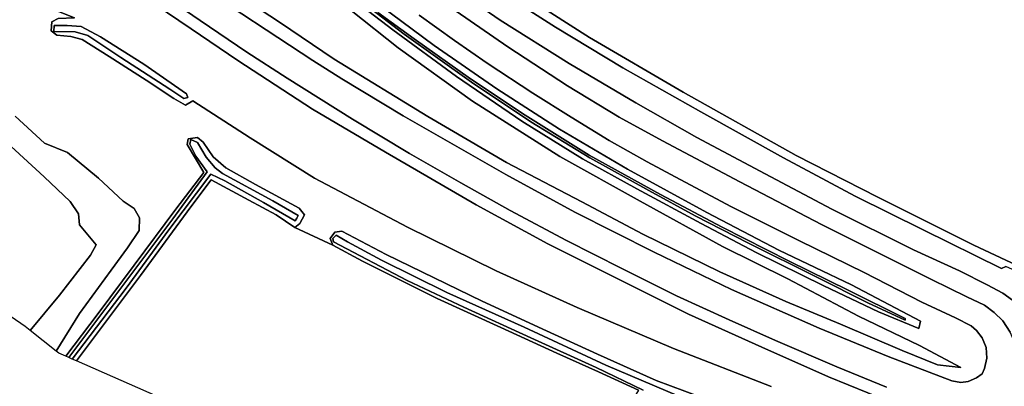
# Model space of a CAD drawing. Extents: x -26035517 to 31750492, y -9237385 to 8160032.
# Tile 167 of 256: x 15444981 to 15655273, y 5116092 to 5194279. Entities that reach past the tile are written whole.
import ezdxf

# ---------------------------------------------------------------- set-up
doc = ezdxf.new("R2010")
doc.units = 0
doc.layers.add('T-25', color=7, linetype='CONTINUOUS')

msp = doc.modelspace()

# ---------------------------------------------------------------- linework, layer by layer
at = {"layer": 'T-25', "color": 9}
for points in [[(15668048, 5137180, 4837), (15648788, 5146219, 4837), (15628241, 5156443, 4837), (15610838, 5165301, 4837), (15586667, 5178794, 4837), (15566645, 5190482, 4840), (15546832, 5203179, 4843), (15527206, 5216303, 4763), (15515257, 5224686, 4763), (15513147, 5225676, 4763), (15512580, 5224903, 4970), (15502788, 5235471, 4973), (15496201, 5242447, 4973), (15491159, 5247835, 4984), (15488339, 5250848, 4990), (15478567, 5261575, 4930), (15474752, 5265727, 4962), (15474024, 5266337, 5262), (15465257, 5273327, 4948), (15458547, 5277477, 4970), (15448291, 5283551, 5010), (15445702, 5285152, 5012), (15429086, 5295427, 5023)], [(15445997, 5245445, 12687), (15444689, 5242855, 12587), (15444065, 5239885, 12577), (15443733, 5235024, 12553), (15444061, 5231947, 12527), (15444465, 5229930, 12503), (15445124, 5227571, 12483), (15445948, 5225154, 12463), (15447005, 5223142, 12430), (15448571, 5220678, 12390), (15450795, 5217946, 12370), (15452945, 5215979, 12347), (15455818, 5213729, 12237), (15465058, 5207064, 12093), (15474555, 5200309, 11910), (15483546, 5194092, 11723), (15493495, 5187336, 11487)], [(15497592, 5192123, 11470), (15487200, 5199000, 11677), (15478429, 5205139, 11853), (15469203, 5211800, 11980), (15462354, 5216941, 12073), (15458720, 5219971, 12137), (15456353, 5222266, 12177), (15454361, 5225080, 12203), (15452941, 5228287, 12213), (15452106, 5231386, 12220), (15451781, 5234659, 12307), (15451848, 5237430, 12350), (15452297, 5239940, 12350), (15452671, 5239968, 12480)], [(15630144, 5115876, 7910), (15619511, 5120252, 8260), (15606416, 5125843, 8607), (15596521, 5130266, 8860), (15585231, 5135400, 9147), (15573566, 5141216, 9467), (15561775, 5147210, 9790), (15549765, 5153563, 10127), (15539194, 5159484, 10443), (15528258, 5165722, 10730), (15516040, 5173082, 11063), (15502105, 5181795, 11433), (15493495, 5187336, 11487), (15483546, 5194092, 11723), (15474555, 5200309, 11910), (15465058, 5207064, 12093), (15455818, 5213729, 12237), (15452945, 5215979, 12347), (15450795, 5217946, 12370), (15448571, 5220678, 12390), (15447005, 5223142, 12430), (15445948, 5225154, 12463), (15445124, 5227571, 12483), (15444465, 5229930, 12503)], [(15444465, 5229930, 12503), (15445124, 5227571, 12483), (15445948, 5225154, 12463), (15447005, 5223142, 12430), (15448571, 5220678, 12390), (15450795, 5217946, 12370), (15452945, 5215979, 12347), (15455818, 5213729, 12237), (15465058, 5207064, 12093), (15474555, 5200309, 11910), (15483546, 5194092, 11723), (15493495, 5187336, 11487), (15502105, 5181795, 11433), (15516040, 5173082, 11063), (15528258, 5165722, 10730), (15539194, 5159484, 10443), (15549765, 5153563, 10127), (15561775, 5147210, 9790), (15573566, 5141216, 9467), (15585231, 5135400, 9147), (15596521, 5130266, 8860), (15606416, 5125843, 8607), (15619511, 5120252, 8260), (15630144, 5115876, 7910)], [(15655589, 5141662, 5067), (15654657, 5141241, 5260), (15637945, 5149476, 5270), (15623385, 5156616, 5273), (15608116, 5164828, 5273), (15590477, 5174642, 5260), (15573773, 5184017, 5243), (15559410, 5192657, 5243), (15541616, 5204050, 5293), (15530567, 5211646, 5303), (15525813, 5215710, 4997), (15517663, 5221562, 5030), (15512580, 5224903, 4970), (15513147, 5225676, 4763), (15515257, 5224686, 4763), (15527206, 5216303, 4763), (15546832, 5203179, 4843), (15566645, 5190482, 4840), (15586667, 5178794, 4837), (15610838, 5165301, 4837), (15628241, 5156443, 4837), (15648788, 5146219, 4837), (15668048, 5137180, 4837)], [(15444088, 5223076, 12363), (15447086, 5218615, 12367), (15449347, 5216014, 12287), (15451804, 5213807, 12273), (15458732, 5208344, 12130), (15471285, 5199343, 11790), (15481618, 5192338, 11510), (15491580, 5185562, 11430), (15507534, 5175200, 11183), (15523123, 5166018, 10710), (15542454, 5154814, 10153), (15557749, 5146483, 9657), (15574461, 5138135, 9270), (15587846, 5131473, 8907), (15603465, 5124463, 8457), (15617694, 5118132, 8113), (15634556, 5111282, 7653)], [(15444088, 5223076, 12363), (15447086, 5218615, 12367), (15449347, 5216014, 12287), (15451804, 5213807, 12273), (15458732, 5208344, 12130), (15471285, 5199343, 11790), (15481618, 5192338, 11510), (15491580, 5185562, 11430), (15507534, 5175200, 11183), (15523123, 5166018, 10710), (15542454, 5154814, 10153), (15557749, 5146483, 9657), (15574461, 5138135, 9270), (15587846, 5131473, 8907), (15603465, 5124463, 8457), (15617694, 5118132, 8113), (15634556, 5111282, 7653)], [(15634556, 5111282, 7653), (15617694, 5118132, 8113), (15603465, 5124463, 8457), (15587846, 5131473, 8907), (15574461, 5138135, 9270), (15557749, 5146483, 9657), (15542454, 5154814, 10153), (15523123, 5166018, 10710), (15507534, 5175200, 11183), (15491580, 5185562, 11430), (15481618, 5192338, 11510), (15471285, 5199343, 11790), (15458732, 5208344, 12130), (15451804, 5213807, 12273), (15449347, 5216014, 12287), (15447086, 5218615, 12367), (15444088, 5223076, 12363)], [(15862785, 5055512, 4943), (15843955, 5063110, 4943), (15822534, 5072038, 4937), (15805786, 5079141, 4933), (15789578, 5085497, 4930), (15778673, 5090361, 4953), (15763757, 5095675, 4967), (15751522, 5100779, 4993), (15732689, 5108397, 4973), (15716364, 5115060, 4977), (15699440, 5122459, 4977), (15685639, 5128227, 4983), (15670195, 5135082, 4990), (15655589, 5141662, 5067), (15654657, 5141241, 5260), (15637945, 5149476, 5270), (15623385, 5156616, 5273), (15608116, 5164828, 5273), (15590477, 5174642, 5260), (15573773, 5184017, 5243), (15559410, 5192657, 5243), (15541616, 5204050, 5293), (15530567, 5211646, 5303), (15525813, 5215710, 4997)], [(15527206, 5216303, 4763), (15546832, 5203179, 4843), (15566645, 5190482, 4840), (15586667, 5178794, 4837), (15610838, 5165301, 4837), (15628241, 5156443, 4837), (15648788, 5146219, 4837), (15668048, 5137180, 4837), (15685517, 5129472, 4837), (15700997, 5122819, 4837), (15720808, 5114338, 4830), (15742299, 5105491, 4813), (15764352, 5096518, 4813), (15783911, 5088932, 4803), (15800439, 5082206, 4800), (15816317, 5075365, 4797), (15833898, 5068314, 4797), (15851465, 5061315, 4797), (15863471, 5056227, 4797)], [(15660114, 5115230, 7197), (15658909, 5117479, 7200), (15658434, 5120338, 7203), (15658148, 5122524, 7210), (15657538, 5125385, 7200), (15656546, 5127629, 7190), (15654955, 5130024, 7143), (15653102, 5131845, 7103), (15651033, 5133366, 7007), (15647270, 5135203, 7007), (15639726, 5138886, 6983), (15628870, 5144278, 6797), (15616195, 5150570, 6830), (15598805, 5159724, 6753), (15582245, 5168411, 6693), (15573003, 5173493, 6723), (15561975, 5180154, 6763), (15549239, 5188484, 6737), (15538219, 5196081, 6707), (15527335, 5203938, 6717), (15518995, 5210479, 6607)], [(15515785, 5196265, 6540), (15525847, 5188292, 6653), (15541708, 5176938, 6700), (15560373, 5165100, 6757), (15577511, 5155568, 6723), (15595050, 5145916, 6653), (15609064, 5139019, 6643), (15624163, 5131080, 6713), (15637153, 5124811, 6853), (15646011, 5120090, 7300), (15641016, 5120633, 7607), (15633464, 5123740, 7800), (15620321, 5129362, 8160), (15608596, 5134185, 8447), (15594541, 5140519, 8817), (15578089, 5148539, 9273), (15565044, 5155414, 9647), (15548943, 5163858, 10113), (15532126, 5173612, 10577), (15512174, 5185876, 11160), (15500440, 5193722, 11367), (15483936, 5204665, 11707)], [(15515785, 5196265, 6540), (15525847, 5188292, 6653), (15541708, 5176938, 6700), (15560373, 5165100, 6757), (15577511, 5155568, 6723), (15595050, 5145916, 6653), (15609064, 5139019, 6643), (15624163, 5131080, 6713), (15637153, 5124811, 6853), (15646011, 5120090, 7300), (15641016, 5120633, 7607), (15633464, 5123740, 7800), (15620321, 5129362, 8160), (15608596, 5134185, 8447), (15594541, 5140519, 8817), (15578089, 5148539, 9273), (15565044, 5155414, 9647), (15548943, 5163858, 10113), (15532126, 5173612, 10577), (15512174, 5185876, 11160), (15500440, 5193722, 11367), (15483936, 5204665, 11707)], [(15483936, 5204665, 11707), (15500440, 5193722, 11367), (15512174, 5185876, 11160), (15532126, 5173612, 10577), (15548943, 5163858, 10113), (15565044, 5155414, 9647), (15578089, 5148539, 9273), (15594541, 5140519, 8817), (15608596, 5134185, 8447), (15620321, 5129362, 8160), (15633464, 5123740, 7800), (15641016, 5120633, 7607), (15646011, 5120090, 7300), (15637153, 5124811, 6853), (15624163, 5131080, 6713), (15609064, 5139019, 6643), (15595050, 5145916, 6653), (15577511, 5155568, 6723), (15560373, 5165100, 6757), (15541708, 5176938, 6700), (15525847, 5188292, 6653), (15515785, 5196265, 6540)], [(15657813, 5133910, 6873), (15654925, 5135977, 6797), (15651594, 5137718, 6777), (15645670, 5140700, 6747), (15635849, 5145173, 6647), (15618420, 5153874, 6563), (15604226, 5161379, 6547), (15589594, 5169172, 6533), (15576591, 5176577, 6503), (15562307, 5184909, 6500), (15547620, 5194201, 6513), (15533911, 5203611, 6530)], [(15533911, 5203611, 6530), (15547620, 5194201, 6513), (15562307, 5184909, 6500), (15576591, 5176577, 6503), (15589594, 5169172, 6533), (15604226, 5161379, 6547), (15618420, 5153874, 6563), (15635849, 5145173, 6647), (15645670, 5140700, 6747), (15651594, 5137718, 6777), (15654925, 5135977, 6797), (15657813, 5133910, 6873)], [(15657813, 5133910, 6873), (15654925, 5135977, 6797), (15651594, 5137718, 6777), (15645670, 5140700, 6747), (15635849, 5145173, 6647), (15618420, 5153874, 6563), (15604226, 5161379, 6547), (15589594, 5169172, 6533), (15576591, 5176577, 6503), (15562307, 5184909, 6500), (15547620, 5194201, 6513), (15533911, 5203611, 6530)], [(15541616, 5204050, 5293), (15559410, 5192657, 5243), (15573773, 5184017, 5243), (15590477, 5174642, 5260), (15608116, 5164828, 5273), (15623385, 5156616, 5273), (15637945, 5149476, 5270), (15654657, 5141241, 5260), (15655589, 5141662, 5067)], [(15541616, 5204050, 5293), (15559410, 5192657, 5243), (15573773, 5184017, 5243), (15590477, 5174642, 5260), (15608116, 5164828, 5273), (15623385, 5156616, 5273), (15637945, 5149476, 5270), (15654657, 5141241, 5260), (15655589, 5141662, 5067)], [(15605496, 5116025, 5943), (15584620, 5124171, 5950), (15564047, 5132861, 5963), (15546766, 5140726, 5950), (15527809, 5150066, 5990), (15507960, 5160511, 5997), (15494188, 5169051, 5913), (15481993, 5176977, 5747), (15480372, 5176048, 5617), (15477902, 5177504, 5540), (15472013, 5181384, 5537), (15464124, 5186453, 5603), (15458350, 5190048, 5653), (15455917, 5190673, 5653), (15452889, 5190958, 5670), (15451705, 5191940, 5670), (15451848, 5193829, 5733), (15453183, 5194538, 5937), (15456662, 5194659, 5967), (15456662, 5194659, 5967), (15453262, 5196067, 5897), (15448099, 5198250, 5817), (15443234, 5201640, 5807)], [(15605496, 5116025, 5943), (15584620, 5124171, 5950), (15564047, 5132861, 5963), (15546766, 5140726, 5950), (15527809, 5150066, 5990), (15507960, 5160511, 5997), (15494188, 5169051, 5913), (15481993, 5176977, 5747), (15480372, 5176048, 5617), (15477902, 5177504, 5540), (15472013, 5181384, 5537), (15464124, 5186453, 5603), (15458350, 5190048, 5653), (15455917, 5190673, 5653), (15452889, 5190958, 5670), (15451705, 5191940, 5670), (15451848, 5193829, 5733), (15453183, 5194538, 5937), (15456662, 5194659, 5967), (15456662, 5194659, 5967), (15453262, 5196067, 5897), (15448099, 5198250, 5817), (15443234, 5201640, 5807)], [(15443234, 5201640, 5807), (15448099, 5198250, 5817), (15453262, 5196067, 5897), (15456662, 5194659, 5967), (15453183, 5194538, 5937), (15451848, 5193829, 5733), (15451705, 5191940, 5670), (15452889, 5190958, 5670), (15455917, 5190673, 5653), (15458350, 5190048, 5653), (15464124, 5186453, 5603), (15472013, 5181384, 5537), (15477902, 5177504, 5540), (15480372, 5176048, 5617), (15481993, 5176977, 5747), (15494188, 5169051, 5913), (15507960, 5160511, 5997), (15527809, 5150066, 5990), (15546766, 5140726, 5950), (15564047, 5132861, 5963), (15584620, 5124171, 5950), (15605496, 5116025, 5943)], [(15521890, 5197385, 6687), (15533536, 5188777, 6697), (15546912, 5179542, 6713), (15560260, 5170908, 6617), (15574778, 5162384, 6650), (15591706, 5153180, 6633), (15607139, 5145133, 6617), (15622602, 5137750, 6753), (15637359, 5129980, 6740), (15637040, 5128388, 6717), (15637040, 5128388, 6717), (15628380, 5131957, 6657), (15616749, 5137489, 6693), (15602265, 5144599, 6667), (15590550, 5150795, 6640), (15576763, 5158207, 6590), (15565189, 5164577, 6590), (15552213, 5172620, 6543), (15538300, 5182186, 6477), (15524666, 5192087, 6457), (15511745, 5202069, 6263)], [(15521890, 5197385, 6687), (15533536, 5188777, 6697), (15546912, 5179542, 6713), (15560260, 5170908, 6617), (15574778, 5162384, 6650), (15591706, 5153180, 6633), (15607139, 5145133, 6617), (15622602, 5137750, 6753), (15637359, 5129980, 6740), (15637040, 5128388, 6717), (15637040, 5128388, 6717), (15628380, 5131957, 6657), (15616749, 5137489, 6693), (15602265, 5144599, 6667), (15590550, 5150795, 6640), (15576763, 5158207, 6590), (15565189, 5164577, 6590), (15552213, 5172620, 6543), (15538300, 5182186, 6477), (15524666, 5192087, 6457), (15511745, 5202069, 6263)], [(15511745, 5202069, 6263), (15524666, 5192087, 6457), (15538300, 5182186, 6477), (15552213, 5172620, 6543), (15565189, 5164577, 6590), (15576763, 5158207, 6590), (15590550, 5150795, 6640), (15602265, 5144599, 6667), (15616749, 5137489, 6693), (15628380, 5131957, 6657), (15637040, 5128388, 6717), (15637040, 5128388, 6717), (15637359, 5129980, 6740), (15622602, 5137750, 6753), (15607139, 5145133, 6617), (15591706, 5153180, 6633), (15574778, 5162384, 6650), (15560260, 5170908, 6617), (15546912, 5179542, 6713), (15533536, 5188777, 6697), (15521890, 5197385, 6687)], [(15513113, 5201942, 5990), (15527120, 5191220, 6077), (15541498, 5180991, 6100), (15554181, 5172515, 6097), (15566786, 5164787, 6130), (15579320, 5157857, 6150), (15589272, 5152455, 6153), (15600613, 5146625, 6190), (15615241, 5139332, 6233), (15626113, 5133899, 6283), (15634110, 5130186, 6473), (15634110, 5130186, 6473), (15634125, 5130539, 6473), (15621915, 5136613, 6253), (15609341, 5142808, 6147), (15594990, 5150064, 6147), (15581834, 5157021, 6140), (15566608, 5165383, 6147), (15552932, 5173910, 6103), (15541270, 5181701, 6103), (15529205, 5190235, 6103), (15521488, 5195815, 6107)], [(15521488, 5195815, 6107), (15529205, 5190235, 6103), (15541270, 5181701, 6103), (15552932, 5173910, 6103), (15566608, 5165383, 6147), (15581834, 5157021, 6140), (15594990, 5150064, 6147), (15609341, 5142808, 6147), (15621915, 5136613, 6253), (15634125, 5130539, 6473), (15634110, 5130186, 6473), (15634110, 5130186, 6473), (15626113, 5133899, 6283), (15615241, 5139332, 6233), (15600613, 5146625, 6190), (15589272, 5152455, 6153), (15579320, 5157857, 6150), (15566786, 5164787, 6130), (15554181, 5172515, 6097), (15541498, 5180991, 6100), (15527120, 5191220, 6077), (15513113, 5201942, 5990)], [(15513113, 5201942, 5990), (15527120, 5191220, 6077), (15541498, 5180991, 6100), (15554181, 5172515, 6097), (15566786, 5164787, 6130), (15579320, 5157857, 6150), (15589272, 5152455, 6153), (15600613, 5146625, 6190), (15615241, 5139332, 6233), (15626113, 5133899, 6283), (15634110, 5130186, 6473), (15634110, 5130186, 6473), (15634125, 5130539, 6473), (15621915, 5136613, 6253), (15609341, 5142808, 6147), (15594990, 5150064, 6147), (15581834, 5157021, 6140), (15566608, 5165383, 6147), (15552932, 5173910, 6103), (15541270, 5181701, 6103), (15529205, 5190235, 6103), (15521488, 5195815, 6107)], [(15487200, 5199000, 11677), (15497592, 5192123, 11470), (15507575, 5185569, 11417), (15513806, 5181683, 11273), (15526863, 5173754, 10877), (15548782, 5161232, 10270), (15563560, 5153247, 9857), (15580502, 5144711, 9377), (15597041, 5136756, 8840), (15615710, 5128519, 8383), (15630439, 5122468, 8007), (15644037, 5117224, 7593), (15645958, 5116900, 7577), (15647545, 5117138, 7510), (15649311, 5117908, 7423), (15650526, 5118753, 7373), (15651040, 5119868, 7340), (15651550, 5122057, 7237), (15651366, 5124380, 7180), (15650511, 5126418, 7093), (15649342, 5127980, 7070), (15648205, 5128969, 7043), (15644854, 5130674, 7023), (15637623, 5134038, 6887), (15625318, 5140380, 6783), (15611500, 5147081, 6783), (15597033, 5154388, 6787), (15587137, 5159643, 6737), (15579006, 5163970, 6723), (15570882, 5168540, 6727), (15562748, 5173525, 6740), (15554577, 5178643, 6727), (15544846, 5185043, 6650), (15537859, 5189825, 6640), (15530265, 5195237, 6643)], [(15530265, 5195237, 6643), (15537859, 5189825, 6640), (15544846, 5185043, 6650), (15554577, 5178643, 6727), (15562748, 5173525, 6740), (15570882, 5168540, 6727), (15579006, 5163970, 6723), (15587137, 5159643, 6737), (15597033, 5154388, 6787), (15611500, 5147081, 6783), (15625318, 5140380, 6783), (15637623, 5134038, 6887), (15644854, 5130674, 7023), (15648205, 5128969, 7043), (15649342, 5127980, 7070), (15650511, 5126418, 7093), (15651366, 5124380, 7180), (15651550, 5122057, 7237), (15651040, 5119868, 7340), (15650526, 5118753, 7373), (15649311, 5117908, 7423), (15647545, 5117138, 7510), (15645958, 5116900, 7577), (15644037, 5117224, 7593), (15630439, 5122468, 8007), (15615710, 5128519, 8383), (15597041, 5136756, 8840), (15580502, 5144711, 9377), (15563560, 5153247, 9857), (15548782, 5161232, 10270), (15526863, 5173754, 10877), (15513806, 5181683, 11273), (15507575, 5185569, 11417), (15497592, 5192123, 11470), (15487200, 5199000, 11677)], [(15530265, 5195237, 6643), (15537859, 5189825, 6640), (15544846, 5185043, 6650), (15554577, 5178643, 6727), (15562748, 5173525, 6740), (15570882, 5168540, 6727), (15579006, 5163970, 6723), (15587137, 5159643, 6737), (15597033, 5154388, 6787), (15611500, 5147081, 6783), (15625318, 5140380, 6783), (15637623, 5134038, 6887), (15644854, 5130674, 7023), (15648205, 5128969, 7043), (15649342, 5127980, 7070), (15650511, 5126418, 7093), (15651366, 5124380, 7180), (15651550, 5122057, 7237), (15651040, 5119868, 7340), (15650526, 5118753, 7373), (15649311, 5117908, 7423), (15647545, 5117138, 7510), (15645958, 5116900, 7577), (15644037, 5117224, 7593), (15630439, 5122468, 8007), (15615710, 5128519, 8383), (15597041, 5136756, 8840), (15580502, 5144711, 9377), (15563560, 5153247, 9857), (15548782, 5161232, 10270), (15526863, 5173754, 10877), (15513806, 5181683, 11273), (15507575, 5185569, 11417), (15497592, 5192123, 11470)], [(15656546, 5127629, 7190), (15654955, 5130024, 7143), (15653102, 5131845, 7103), (15651033, 5133366, 7007), (15647270, 5135203, 7007), (15639726, 5138886, 6983), (15628870, 5144278, 6797), (15616195, 5150570, 6830), (15598805, 5159724, 6753), (15582245, 5168411, 6693), (15573003, 5173493, 6723), (15561975, 5180154, 6763), (15549239, 5188484, 6737), (15538219, 5196081, 6707)], [(15538219, 5196081, 6707), (15549239, 5188484, 6737), (15561975, 5180154, 6763), (15573003, 5173493, 6723), (15582245, 5168411, 6693), (15598805, 5159724, 6753), (15616195, 5150570, 6830), (15628870, 5144278, 6797), (15639726, 5138886, 6983), (15647270, 5135203, 7007), (15651033, 5133366, 7007), (15653102, 5131845, 7103), (15654955, 5130024, 7143), (15656546, 5127629, 7190)], [(15493495, 5187336, 11487), (15502105, 5181795, 11433), (15516040, 5173082, 11063), (15528258, 5165722, 10730), (15539194, 5159484, 10443), (15549765, 5153563, 10127), (15561775, 5147210, 9790), (15573566, 5141216, 9467), (15585231, 5135400, 9147), (15596521, 5130266, 8860), (15606416, 5125843, 8607), (15619511, 5120252, 8260), (15630144, 5115876, 7910)], [(15433347, 5176205, 9543), (15450190, 5160783, 9527), (15455773, 5155475, 9527), (15457544, 5152907, 9533), (15457788, 5150502, 9440), (15461349, 5146280, 9440), (15460106, 5144040, 9490), (15453482, 5135550, 9650), (15447243, 5127998, 9640), (15446170, 5128853, 9763), (15388974, 5168208, 9860)], [(15443992, 5173730, 5803), (15450263, 5167979, 5773), (15455218, 5165941, 5760), (15461780, 5160488, 5713), (15467103, 5155602, 5660), (15469442, 5154009, 5660), (15470588, 5152046, 5660), (15470468, 5149340, 5660), (15467996, 5145612, 5637), (15464536, 5140867, 5780), (15457722, 5131632, 5767), (15452763, 5123595, 5753), (15447243, 5127998, 9640), (15447243, 5127998, 9640), (15453482, 5135550, 9650), (15460106, 5144040, 9490), (15461349, 5146280, 9440), (15457788, 5150502, 9440), (15457544, 5152907, 9533), (15455773, 5155475, 9527), (15450190, 5160783, 9527), (15433347, 5176205, 9543)], [(15443992, 5173730, 5803), (15450263, 5167979, 5773), (15455218, 5165941, 5760), (15461780, 5160488, 5713), (15467103, 5155602, 5660), (15469442, 5154009, 5660), (15470588, 5152046, 5660), (15470468, 5149340, 5660), (15467996, 5145612, 5637), (15464536, 5140867, 5780), (15457722, 5131632, 5767), (15452763, 5123595, 5753), (15447243, 5127998, 9640), (15447243, 5127998, 9640), (15453482, 5135550, 9650), (15460106, 5144040, 9490), (15461349, 5146280, 9440), (15457788, 5150502, 9440), (15457544, 5152907, 9533), (15455773, 5155475, 9527), (15450190, 5160783, 9527), (15433347, 5176205, 9543)], [(15590084, 5113925, 5727), (15580921, 5117345, 5783), (15568370, 5122963, 5773), (15557475, 5127921, 5760), (15543759, 5134221, 5827), (15523222, 5144210, 5830), (15513787, 5149170, 5883), (15512271, 5148980, 5867), (15511298, 5147584, 5800), (15511834, 5146195, 5663), (15503754, 5149974, 5817), (15504822, 5150801, 5817), (15505800, 5152661, 5817), (15504698, 5154098, 5807), (15495319, 5159120, 5803), (15488986, 5162706, 5810), (15486314, 5165054, 5793), (15484164, 5168132, 5747), (15482975, 5169143, 5587), (15480958, 5168864, 5583), (15480749, 5167632, 5583), (15484287, 5161691, 5627), (15478359, 5153869, 5593), (15469428, 5141940, 5753), (15461740, 5131621, 5673), (15454823, 5122494, 5710), (15453311, 5123158, 5737), (15452763, 5123595, 5753), (15457722, 5131632, 5767), (15464536, 5140867, 5780), (15467996, 5145612, 5637), (15470468, 5149340, 5660), (15470588, 5152046, 5660), (15469442, 5154009, 5660), (15467103, 5155602, 5660), (15461780, 5160488, 5713), (15455218, 5165941, 5760), (15450263, 5167979, 5773), (15443992, 5173730, 5803)], [(15503754, 5149974, 5817), (15511834, 5146195, 5663)], [(15577118, 5115280, 5607), (15568625, 5119157, 5617), (15559713, 5123147, 5600), (15547753, 5128636, 5590), (15534166, 5134849, 5597), (15518227, 5142798, 5577), (15511834, 5146195, 5663), (15511298, 5147584, 5800), (15512271, 5148980, 5867), (15513787, 5149170, 5883), (15523222, 5144210, 5830), (15543759, 5134221, 5827), (15557475, 5127921, 5760), (15568370, 5122963, 5773), (15580921, 5117345, 5783), (15590084, 5113925, 5727)], [(15577118, 5115280, 5607), (15568625, 5119157, 5617), (15559713, 5123147, 5600), (15547753, 5128636, 5590), (15534166, 5134849, 5597), (15518227, 5142798, 5577), (15511834, 5146195, 5663), (15511298, 5147584, 5800), (15512271, 5148980, 5867), (15513787, 5149170, 5883), (15523222, 5144210, 5830), (15543759, 5134221, 5827), (15557475, 5127921, 5760), (15568370, 5122963, 5773), (15580921, 5117345, 5783), (15590084, 5113925, 5727)], [(15578106, 5115284, 5077), (15568090, 5120093, 5063), (15554143, 5126451, 5063), (15539843, 5132982, 5157), (15527714, 5138635, 5177), (15512033, 5146876, 5160), (15511886, 5147615, 5160), (15512548, 5148329, 5160), (15514974, 5146906, 5207), (15522289, 5143022, 5207), (15536208, 5136129, 5197), (15552693, 5128689, 5170), (15570161, 5120589, 5163), (15585777, 5113961, 5153)], [(15585777, 5113961, 5153), (15570161, 5120589, 5163), (15552693, 5128689, 5170), (15536208, 5136129, 5197), (15522289, 5143022, 5207), (15514974, 5146906, 5207), (15512548, 5148329, 5160), (15511886, 5147615, 5160), (15512033, 5146876, 5160), (15527714, 5138635, 5177), (15539843, 5132982, 5157), (15554143, 5126451, 5063), (15568090, 5120093, 5063), (15578106, 5115284, 5077)], [(15585777, 5113961, 5153), (15570161, 5120589, 5163), (15552693, 5128689, 5170), (15536208, 5136129, 5197), (15522289, 5143022, 5207), (15514974, 5146906, 5207), (15512548, 5148329, 5160), (15511886, 5147615, 5160), (15512033, 5146876, 5160), (15527714, 5138635, 5177), (15539843, 5132982, 5157), (15554143, 5126451, 5063), (15568090, 5120093, 5063), (15578106, 5115284, 5077)]]:
    msp.add_polyline3d(points, dxfattribs=at)
for points in [[(15480024, 5177479, 4997), (15480872, 5177658, 5000), (15480608, 5178499, 5000), (15471504, 5184802, 5000), (15462228, 5190637, 4997), (15458103, 5192834, 5000), (15455120, 5193081, 5000), (15452367, 5193075, 5000), (15452288, 5191796, 5000), (15456857, 5191679, 4987), (15459505, 5190893, 4967), (15466548, 5186213, 4950), (15477070, 5179452, 4953), (15480024, 5177479, 4997)], [(15480024, 5177479, 4997), (15480872, 5177658, 5000), (15480608, 5178499, 5000), (15471504, 5184802, 5000), (15462228, 5190637, 4997), (15458103, 5192834, 5000), (15455120, 5193081, 5000), (15452367, 5193075, 5000), (15452288, 5191796, 5000), (15456857, 5191679, 4987), (15459505, 5190893, 4967), (15466548, 5186213, 4950), (15477070, 5179452, 4953), (15480024, 5177479, 4997)], [(15480024, 5177479, 4997), (15477070, 5179452, 4953), (15466548, 5186213, 4950), (15459505, 5190893, 4967), (15456857, 5191679, 4987), (15452288, 5191796, 5000), (15452367, 5193075, 5000), (15455120, 5193081, 5000), (15458103, 5192834, 5000), (15462228, 5190637, 4997), (15471504, 5184802, 5000), (15480608, 5178499, 5000), (15480872, 5177658, 5000), (15480024, 5177479, 4997)], [(15454823, 5122494, 5710), (15461740, 5131621, 5673), (15469428, 5141940, 5753), (15478359, 5153869, 5593), (15484287, 5161691, 5627), (15480749, 5167632, 5583), (15480958, 5168864, 5583), (15482975, 5169143, 5587), (15484164, 5168132, 5747), (15486314, 5165054, 5793), (15488986, 5162706, 5810), (15495319, 5159120, 5803), (15504698, 5154098, 5807), (15505800, 5152661, 5817), (15504822, 5150801, 5817), (15503754, 5149974, 5817), (15499779, 5152652, 5727), (15493927, 5155785, 5697), (15485875, 5160158, 5697), (15481500, 5154371, 5693), (15470779, 5139747, 5720), (15457103, 5121492, 5713), (15456209, 5121885, 5113), (15467729, 5137039, 5133), (15476834, 5149495, 5077), (15485793, 5161303, 5093), (15488827, 5159884, 5093), (15497085, 5155296, 5100), (15503828, 5151393, 5100), (15504159, 5151969, 5100), (15504491, 5152544, 5100), (15499037, 5155648, 5100), (15488276, 5161499, 5110), (15486722, 5162685, 5110), (15484822, 5164969, 5110), (15482980, 5168067, 5110), (15481546, 5168746, 5110), (15481319, 5167752, 5110), (15482627, 5165156, 5097), (15485027, 5161868, 5097), (15477722, 5151805, 5107), (15468313, 5139297, 5097), (15455497, 5122198, 5097), (15454823, 5122494, 5710)], [(15454823, 5122494, 5710), (15461740, 5131621, 5673), (15469428, 5141940, 5753), (15478359, 5153869, 5593), (15484287, 5161691, 5627), (15480749, 5167632, 5583), (15480958, 5168864, 5583), (15482975, 5169143, 5587), (15484164, 5168132, 5747), (15486314, 5165054, 5793), (15488986, 5162706, 5810), (15495319, 5159120, 5803), (15504698, 5154098, 5807), (15505800, 5152661, 5817), (15504822, 5150801, 5817), (15503754, 5149974, 5817), (15499779, 5152652, 5727), (15493927, 5155785, 5697), (15485875, 5160158, 5697), (15481500, 5154371, 5693), (15470779, 5139747, 5720), (15457103, 5121492, 5713), (15456209, 5121885, 5113), (15467729, 5137039, 5133), (15476834, 5149495, 5077), (15485793, 5161303, 5093), (15488827, 5159884, 5093), (15497085, 5155296, 5100), (15503828, 5151393, 5100), (15504159, 5151969, 5100), (15504491, 5152544, 5100), (15499037, 5155648, 5100), (15488276, 5161499, 5110), (15486722, 5162685, 5110), (15484822, 5164969, 5110), (15482980, 5168067, 5110), (15481546, 5168746, 5110), (15481319, 5167752, 5110), (15482627, 5165156, 5097), (15485027, 5161868, 5097), (15477722, 5151805, 5107), (15468313, 5139297, 5097), (15455497, 5122198, 5097), (15454823, 5122494, 5710)], [(15455497, 5122198, 5097), (15468313, 5139297, 5097), (15477722, 5151805, 5107), (15485027, 5161868, 5097), (15482627, 5165156, 5097), (15481319, 5167752, 5110), (15481546, 5168746, 5110), (15482980, 5168067, 5110), (15484822, 5164969, 5110), (15486722, 5162685, 5110), (15488276, 5161499, 5110), (15499037, 5155648, 5100), (15504491, 5152544, 5100), (15504159, 5151969, 5100), (15503828, 5151393, 5100), (15497085, 5155296, 5100), (15488827, 5159884, 5093), (15485793, 5161303, 5093), (15476834, 5149495, 5077), (15467729, 5137039, 5133), (15456209, 5121885, 5113), (15455497, 5122198, 5097)], [(15457103, 5121492, 5713), (15470779, 5139747, 5720), (15481500, 5154371, 5693), (15485875, 5160158, 5697), (15493927, 5155785, 5697), (15499779, 5152652, 5727), (15503754, 5149974, 5817), (15511834, 5146195, 5663), (15518227, 5142798, 5577), (15534166, 5134849, 5597), (15547753, 5128636, 5590), (15559713, 5123147, 5600), (15568625, 5119157, 5617), (15577118, 5115280, 5607), (15576013, 5113405, 5607), (15574038, 5112450, 5583), (15570551, 5105481, 5583), (15570289, 5102359, 5580), (15563735, 5091076, 5557), (15556079, 5078011, 5473), (15457103, 5121492, 5713)]]:
    msp.add_polyline3d(points, close=True, dxfattribs=at)

doc.saveas('drawing.dxf')
